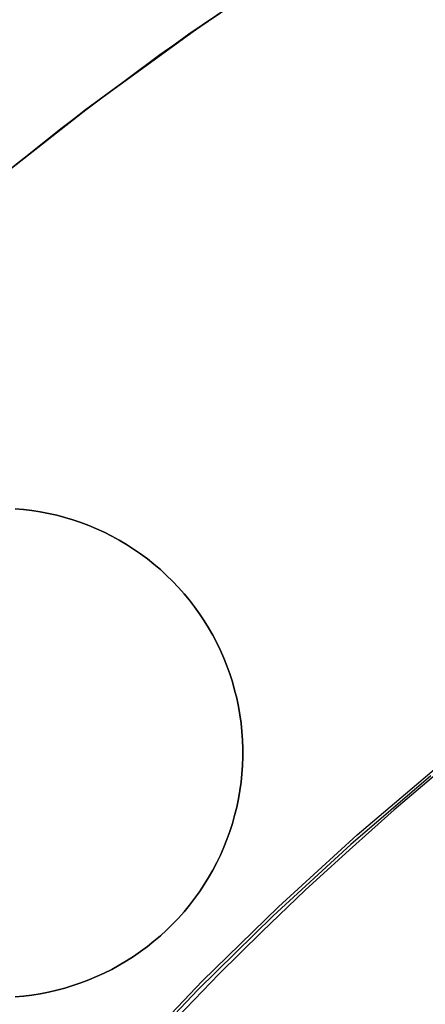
# Model space of a CAD drawing. Header units: millimetres. Extents: x 6038 to 7358, y -8545 to -7225.
# Tile 141 of 256: x 6679.05 to 6682.36, y -7867.28 to -7859.23. Entities that reach past the tile are written whole.
import ezdxf

# ---------------------------------------------------------------- set-up
doc = ezdxf.new("R2010")
doc.units = ezdxf.units.MM

msp = doc.modelspace()

# ---------------------------------------------------------------- linework, layer by layer
at = {"color": 7, "true_color": 0xffffff}
for p, q in [((6681.2966, -7858.7565, 212.0594), (6680.4306, -7859.3465, 212.0594)), ((6681.2966, -7858.7565, 212.0594), (6680.4306, -7859.3465, 212.0594)), ((6680.4937, -7859.3021, 218.0594), (6681.3692, -7858.709, 218.0594)), ((6680.4937, -7859.3021, 218.0594), (6681.3692, -7858.709, 218.0594)), ((6681.0242, -7858.9375, 215.0594), (6680.1939, -7859.5154, 215.0594)), ((6679.6389, -7859.9248, 218.0594), (6680.4937, -7859.3021, 218.0594)), ((6679.6389, -7859.9248, 218.0594), (6680.4937, -7859.3021, 218.0594)), ((6680.4306, -7859.3465, 212.0594), (6679.5851, -7859.9655, 212.0594)), ((6680.4306, -7859.3465, 212.0594), (6679.5851, -7859.9655, 212.0594)), ((6680.1939, -7859.5154, 215.0594), (6679.383, -7860.1201, 215.0594)), ((6678.8058, -7860.5763, 218.0594), (6679.6389, -7859.9248, 218.0594)), ((6678.8058, -7860.5763, 218.0594), (6679.6389, -7859.9248, 218.0594)), ((6679.5851, -7859.9655, 212.0594), (6678.7609, -7860.6127, 212.0594)), ((6679.5851, -7859.9655, 212.0594), (6678.7609, -7860.6127, 212.0594)), ((6679.383, -7860.1201, 215.0594), (6678.5922, -7860.7509, 215.0594)), ((6679.0089, -7863.2258, 218.0594), (6679.0777, -7863.2318, 218.0594)), ((6679.0777, -7863.2318, 212.0594), (6679.0089, -7863.2258, 212.0594)), ((6679.0089, -7863.2258, 215.0594), (6679.0777, -7863.2318, 215.0594)), ((6679.0089, -7863.2258, 218.0594), (6679.0777, -7863.2318, 218.0594)), ((6679.0777, -7863.2318, 212.0594), (6679.0089, -7863.2258, 212.0594)), ((6679.0777, -7863.2318, 218.0594), (6679.1462, -7863.2401, 218.0594)), ((6679.1462, -7863.2401, 212.0594), (6679.0777, -7863.2318, 212.0594)), ((6679.0777, -7863.2318, 215.0594), (6679.1462, -7863.2401, 215.0594)), ((6679.0777, -7863.2318, 218.0594), (6679.1462, -7863.2401, 218.0594)), ((6679.1462, -7863.2401, 212.0594), (6679.0777, -7863.2318, 212.0594)), ((6679.1462, -7863.2401, 218.0594), (6679.2144, -7863.2508, 218.0594)), ((6679.2144, -7863.2508, 212.0594), (6679.1462, -7863.2401, 212.0594)), ((6679.1462, -7863.2401, 215.0594), (6679.2144, -7863.2508, 215.0594)), ((6679.1462, -7863.2401, 218.0594), (6679.2144, -7863.2508, 218.0594)), ((6679.2144, -7863.2508, 212.0594), (6679.1462, -7863.2401, 212.0594)), ((6679.2144, -7863.2508, 218.0594), (6679.2822, -7863.2638, 218.0594)), ((6679.2822, -7863.2638, 212.0594), (6679.2144, -7863.2508, 212.0594)), ((6679.2144, -7863.2508, 215.0594), (6679.2822, -7863.2638, 215.0594)), ((6679.2144, -7863.2508, 218.0594), (6679.2822, -7863.2638, 218.0594)), ((6679.2822, -7863.2638, 212.0594), (6679.2144, -7863.2508, 212.0594)), ((6679.2822, -7863.2638, 218.0594), (6679.3495, -7863.2792, 218.0594)), ((6679.3495, -7863.2792, 212.0594), (6679.2822, -7863.2638, 212.0594)), ((6679.2822, -7863.2638, 215.0594), (6679.3495, -7863.2792, 215.0594)), ((6679.2822, -7863.2638, 218.0594), (6679.3495, -7863.2792, 218.0594)), ((6679.3495, -7863.2792, 212.0594), (6679.2822, -7863.2638, 212.0594)), ((6679.3495, -7863.2792, 218.0594), (6679.4163, -7863.2969, 218.0594)), ((6679.4163, -7863.2969, 212.0594), (6679.3495, -7863.2792, 212.0594)), ((6679.3495, -7863.2792, 215.0594), (6679.4163, -7863.2969, 215.0594)), ((6679.3495, -7863.2792, 218.0594), (6679.4163, -7863.2969, 218.0594)), ((6679.4163, -7863.2969, 212.0594), (6679.3495, -7863.2792, 212.0594)), ((6679.4163, -7863.2969, 218.0594), (6679.4824, -7863.3168, 218.0594)), ((6679.4824, -7863.3168, 212.0594), (6679.4163, -7863.2969, 212.0594)), ((6679.4163, -7863.2969, 215.0594), (6679.4824, -7863.3168, 215.0594)), ((6679.4163, -7863.2969, 218.0594), (6679.4824, -7863.3168, 218.0594)), ((6679.4824, -7863.3168, 212.0594), (6679.4163, -7863.2969, 212.0594)), ((6679.4824, -7863.3168, 218.0594), (6679.5477, -7863.3391, 218.0594)), ((6679.5477, -7863.3391, 212.0594), (6679.4824, -7863.3168, 212.0594)), ((6679.4824, -7863.3168, 215.0594), (6679.5477, -7863.3391, 215.0594)), ((6679.4824, -7863.3168, 218.0594), (6679.5477, -7863.3391, 218.0594)), ((6679.5477, -7863.3391, 212.0594), (6679.4824, -7863.3168, 212.0594)), ((6679.5477, -7863.3391, 218.0594), (6679.6123, -7863.3636, 218.0594)), ((6679.6123, -7863.3636, 212.0594), (6679.5477, -7863.3391, 212.0594)), ((6679.5477, -7863.3391, 215.0594), (6679.6123, -7863.3636, 215.0594)), ((6679.5477, -7863.3391, 218.0594), (6679.6123, -7863.3636, 218.0594)), ((6679.6123, -7863.3636, 212.0594), (6679.5477, -7863.3391, 212.0594)), ((6679.6123, -7863.3636, 218.0594), (6679.676, -7863.3903, 218.0594)), ((6679.676, -7863.3903, 212.0594), (6679.6123, -7863.3636, 212.0594)), ((6679.6123, -7863.3636, 215.0594), (6679.676, -7863.3903, 215.0594)), ((6679.6123, -7863.3636, 218.0594), (6679.676, -7863.3903, 218.0594)), ((6679.676, -7863.3903, 212.0594), (6679.6123, -7863.3636, 212.0594)), ((6679.676, -7863.3903, 218.0594), (6679.7387, -7863.4191, 218.0594)), ((6679.7387, -7863.4191, 212.0594), (6679.676, -7863.3903, 212.0594)), ((6679.676, -7863.3903, 215.0594), (6679.7387, -7863.4191, 215.0594)), ((6679.676, -7863.3903, 218.0594), (6679.7387, -7863.4191, 218.0594)), ((6679.7387, -7863.4191, 212.0594), (6679.676, -7863.3903, 212.0594)), ((6679.7387, -7863.4191, 218.0594), (6679.8004, -7863.4502, 218.0594)), ((6679.8004, -7863.4502, 212.0594), (6679.7387, -7863.4191, 212.0594)), ((6679.7387, -7863.4191, 215.0594), (6679.8004, -7863.4502, 215.0594)), ((6679.7387, -7863.4191, 218.0594), (6679.8004, -7863.4502, 218.0594)), ((6679.8004, -7863.4502, 212.0594), (6679.7387, -7863.4191, 212.0594)), ((6679.8004, -7863.4502, 218.0594), (6679.8609, -7863.4833, 218.0594)), ((6679.8609, -7863.4833, 212.0594), (6679.8004, -7863.4502, 212.0594)), ((6679.8004, -7863.4502, 215.0594), (6679.8609, -7863.4833, 215.0594)), ((6679.8004, -7863.4502, 218.0594), (6679.8609, -7863.4833, 218.0594)), ((6679.8609, -7863.4833, 212.0594), (6679.8004, -7863.4502, 212.0594)), ((6679.8609, -7863.4833, 218.0594), (6679.9203, -7863.5185, 218.0594)), ((6679.9203, -7863.5185, 212.0594), (6679.8609, -7863.4833, 212.0594)), ((6679.8609, -7863.4833, 215.0594), (6679.9203, -7863.5185, 215.0594)), ((6679.8609, -7863.4833, 218.0594), (6679.9203, -7863.5185, 218.0594)), ((6679.9203, -7863.5185, 212.0594), (6679.8609, -7863.4833, 212.0594)), ((6679.9203, -7863.5185, 218.0594), (6679.9785, -7863.5557, 218.0594)), ((6679.9785, -7863.5557, 212.0594), (6679.9203, -7863.5185, 212.0594)), ((6679.9203, -7863.5185, 215.0594), (6679.9785, -7863.5557, 215.0594)), ((6679.9203, -7863.5185, 218.0594), (6679.9785, -7863.5557, 218.0594)), ((6679.9785, -7863.5557, 212.0594), (6679.9203, -7863.5185, 212.0594)), ((6679.9785, -7863.5557, 218.0594), (6680.0353, -7863.595, 218.0594)), ((6680.0353, -7863.595, 212.0594), (6679.9785, -7863.5557, 212.0594)), ((6679.9785, -7863.5557, 215.0594), (6680.0353, -7863.595, 215.0594)), ((6679.9785, -7863.5557, 218.0594), (6680.0353, -7863.595, 218.0594)), ((6680.0353, -7863.595, 212.0594), (6679.9785, -7863.5557, 212.0594)), ((6680.0353, -7863.595, 218.0594), (6680.0907, -7863.6361, 218.0594)), ((6680.0907, -7863.6361, 212.0594), (6680.0353, -7863.595, 212.0594)), ((6680.0353, -7863.595, 215.0594), (6680.0907, -7863.6361, 215.0594)), ((6680.0353, -7863.595, 218.0594), (6680.0907, -7863.6361, 218.0594)), ((6680.0907, -7863.6361, 212.0594), (6680.0353, -7863.595, 212.0594)), ((6680.0907, -7863.6361, 218.0594), (6680.1447, -7863.6792, 218.0594)), ((6680.1447, -7863.6792, 212.0594), (6680.0907, -7863.6361, 212.0594)), ((6680.0907, -7863.6361, 215.0594), (6680.1447, -7863.6792, 215.0594)), ((6680.0907, -7863.6361, 218.0594), (6680.1447, -7863.6792, 218.0594)), ((6680.1447, -7863.6792, 212.0594), (6680.0907, -7863.6361, 212.0594)), ((6680.1447, -7863.6792, 218.0594), (6680.1972, -7863.7241, 218.0594)), ((6680.1972, -7863.7241, 212.0594), (6680.1447, -7863.6792, 212.0594)), ((6680.1447, -7863.6792, 215.0594), (6680.1972, -7863.7241, 215.0594)), ((6680.1447, -7863.6792, 218.0594), (6680.1972, -7863.7241, 218.0594)), ((6680.1972, -7863.7241, 212.0594), (6680.1447, -7863.6792, 212.0594)), ((6680.1972, -7863.7241, 218.0594), (6680.248, -7863.7707, 218.0594)), ((6680.248, -7863.7707, 212.0594), (6680.1972, -7863.7241, 212.0594)), ((6680.1972, -7863.7241, 215.0594), (6680.248, -7863.7707, 215.0594)), ((6680.1972, -7863.7241, 218.0594), (6680.248, -7863.7707, 218.0594)), ((6680.248, -7863.7707, 212.0594), (6680.1972, -7863.7241, 212.0594)), ((6680.248, -7863.7707, 218.0594), (6680.2973, -7863.8191, 218.0594)), ((6680.2973, -7863.8191, 212.0594), (6680.248, -7863.7707, 212.0594)), ((6680.248, -7863.7707, 215.0594), (6680.2973, -7863.8191, 215.0594)), ((6680.248, -7863.7707, 218.0594), (6680.2973, -7863.8191, 218.0594)), ((6680.2973, -7863.8191, 212.0594), (6680.248, -7863.7707, 212.0594)), ((6680.2973, -7863.8191, 218.0594), (6680.3448, -7863.8692, 218.0594)), ((6680.3448, -7863.8692, 212.0594), (6680.2973, -7863.8191, 212.0594)), ((6680.2973, -7863.8191, 215.0594), (6680.3448, -7863.8692, 215.0594)), ((6680.2973, -7863.8191, 218.0594), (6680.3448, -7863.8692, 218.0594)), ((6680.3448, -7863.8692, 212.0594), (6680.2973, -7863.8191, 212.0594)), ((6680.3448, -7863.8692, 218.0594), (6680.3906, -7863.9209, 218.0594)), ((6680.3906, -7863.9209, 212.0594), (6680.3448, -7863.8692, 212.0594)), ((6680.3448, -7863.8692, 215.0594), (6680.3906, -7863.9209, 215.0594)), ((6680.3448, -7863.8692, 218.0594), (6680.3906, -7863.9209, 218.0594)), ((6680.3906, -7863.9209, 212.0594), (6680.3448, -7863.8692, 212.0594)), ((6680.3906, -7863.9209, 218.0594), (6680.4346, -7863.9741, 218.0594)), ((6680.4346, -7863.9741, 212.0594), (6680.3906, -7863.9209, 212.0594)), ((6680.3906, -7863.9209, 215.0594), (6680.4346, -7863.9741, 215.0594)), ((6680.3906, -7863.9209, 218.0594), (6680.4346, -7863.9741, 218.0594)), ((6680.4346, -7863.9741, 212.0594), (6680.3906, -7863.9209, 212.0594)), ((6680.4346, -7863.9741, 218.0594), (6680.4767, -7864.0288, 218.0594)), ((6680.4767, -7864.0288, 212.0594), (6680.4346, -7863.9741, 212.0594)), ((6680.4346, -7863.9741, 215.0594), (6680.4767, -7864.0288, 215.0594)), ((6680.4346, -7863.9741, 218.0594), (6680.4767, -7864.0288, 218.0594)), ((6680.4767, -7864.0288, 212.0594), (6680.4346, -7863.9741, 212.0594)), ((6680.4767, -7864.0288, 218.0594), (6680.5169, -7864.0849, 218.0594)), ((6680.5169, -7864.0849, 212.0594), (6680.4767, -7864.0288, 212.0594)), ((6680.4767, -7864.0288, 215.0594), (6680.5169, -7864.0849, 215.0594)), ((6680.4767, -7864.0288, 218.0594), (6680.5169, -7864.0849, 218.0594)), ((6680.5169, -7864.0849, 212.0594), (6680.4767, -7864.0288, 212.0594)), ((6680.5169, -7864.0849, 218.0594), (6680.5551, -7864.1424, 218.0594)), ((6680.5551, -7864.1424, 212.0594), (6680.5169, -7864.0849, 212.0594)), ((6680.5169, -7864.0849, 215.0594), (6680.5551, -7864.1424, 215.0594)), ((6680.5169, -7864.0849, 218.0594), (6680.5551, -7864.1424, 218.0594)), ((6680.5551, -7864.1424, 212.0594), (6680.5169, -7864.0849, 212.0594)), ((6680.5551, -7864.1424, 218.0594), (6680.5913, -7864.2012, 218.0594)), ((6680.5913, -7864.2012, 212.0594), (6680.5551, -7864.1424, 212.0594)), ((6680.5551, -7864.1424, 215.0594), (6680.5913, -7864.2012, 215.0594)), ((6680.5551, -7864.1424, 218.0594), (6680.5913, -7864.2012, 218.0594)), ((6680.5913, -7864.2012, 212.0594), (6680.5551, -7864.1424, 212.0594)), ((6680.5913, -7864.2012, 218.0594), (6680.6255, -7864.2612, 218.0594)), ((6680.6255, -7864.2612, 212.0594), (6680.5913, -7864.2012, 212.0594)), ((6680.5913, -7864.2012, 215.0594), (6680.6255, -7864.2612, 215.0594)), ((6680.5913, -7864.2012, 218.0594), (6680.6255, -7864.2612, 218.0594)), ((6680.6255, -7864.2612, 212.0594), (6680.5913, -7864.2012, 212.0594)), ((6680.6255, -7864.2612, 218.0594), (6680.6576, -7864.3223, 218.0594)), ((6680.6576, -7864.3223, 212.0594), (6680.6255, -7864.2612, 212.0594)), ((6680.6255, -7864.2612, 215.0594), (6680.6576, -7864.3223, 215.0594)), ((6680.6255, -7864.2612, 218.0594), (6680.6576, -7864.3223, 218.0594)), ((6680.6576, -7864.3223, 212.0594), (6680.6255, -7864.2612, 212.0594)), ((6680.6576, -7864.3223, 218.0594), (6680.6876, -7864.3845, 218.0594)), ((6680.6876, -7864.3845, 212.0594), (6680.6576, -7864.3223, 212.0594)), ((6680.6576, -7864.3223, 215.0594), (6680.6876, -7864.3845, 215.0594)), ((6680.6576, -7864.3223, 218.0594), (6680.6876, -7864.3845, 218.0594)), ((6680.6876, -7864.3845, 212.0594), (6680.6576, -7864.3223, 212.0594)), ((6680.6876, -7864.3845, 218.0594), (6680.7154, -7864.4477, 218.0594)), ((6680.7154, -7864.4477, 212.0594), (6680.6876, -7864.3845, 212.0594)), ((6680.6876, -7864.3845, 215.0594), (6680.7154, -7864.4477, 215.0594)), ((6680.6876, -7864.3845, 218.0594), (6680.7154, -7864.4477, 218.0594)), ((6680.7154, -7864.4477, 212.0594), (6680.6876, -7864.3845, 212.0594)), ((6680.7154, -7864.4477, 218.0594), (6680.7409, -7864.5119, 218.0594)), ((6680.7409, -7864.5119, 212.0594), (6680.7154, -7864.4477, 212.0594)), ((6680.7154, -7864.4477, 215.0594), (6680.7409, -7864.5119, 215.0594)), ((6680.7154, -7864.4477, 218.0594), (6680.7409, -7864.5119, 218.0594)), ((6680.7409, -7864.5119, 212.0594), (6680.7154, -7864.4477, 212.0594)), ((6680.7409, -7864.5119, 218.0594), (6680.7643, -7864.5768, 218.0594)), ((6680.7643, -7864.5768, 212.0594), (6680.7409, -7864.5119, 212.0594)), ((6680.7409, -7864.5119, 215.0594), (6680.7643, -7864.5768, 215.0594)), ((6680.7409, -7864.5119, 218.0594), (6680.7643, -7864.5768, 218.0594)), ((6680.7643, -7864.5768, 212.0594), (6680.7409, -7864.5119, 212.0594)), ((6680.7643, -7864.5768, 218.0594), (6680.7854, -7864.6426, 218.0594)), ((6680.7854, -7864.6426, 212.0594), (6680.7643, -7864.5768, 212.0594)), ((6680.7643, -7864.5768, 215.0594), (6680.7854, -7864.6426, 215.0594)), ((6680.7643, -7864.5768, 218.0594), (6680.7854, -7864.6426, 218.0594)), ((6680.7854, -7864.6426, 212.0594), (6680.7643, -7864.5768, 212.0594)), ((6680.7854, -7864.6426, 218.0594), (6680.8042, -7864.709, 218.0594)), ((6680.8042, -7864.709, 212.0594), (6680.7854, -7864.6426, 212.0594)), ((6680.7854, -7864.6426, 215.0594), (6680.8042, -7864.709, 215.0594)), ((6680.7854, -7864.6426, 218.0594), (6680.8042, -7864.709, 218.0594)), ((6680.8042, -7864.709, 212.0594), (6680.7854, -7864.6426, 212.0594)), ((6680.8042, -7864.709, 218.0594), (6680.8208, -7864.776, 218.0594)), ((6680.8208, -7864.776, 212.0594), (6680.8042, -7864.709, 212.0594)), ((6680.8042, -7864.709, 215.0594), (6680.8208, -7864.776, 215.0594)), ((6680.8042, -7864.709, 218.0594), (6680.8208, -7864.776, 218.0594)), ((6680.8208, -7864.776, 212.0594), (6680.8042, -7864.709, 212.0594)), ((6680.8208, -7864.776, 218.0594), (6680.835, -7864.8436, 218.0594)), ((6680.835, -7864.8436, 212.0594), (6680.8208, -7864.776, 212.0594)), ((6680.8208, -7864.776, 215.0594), (6680.835, -7864.8436, 215.0594)), ((6680.8208, -7864.776, 218.0594), (6680.835, -7864.8436, 218.0594)), ((6680.835, -7864.8436, 212.0594), (6680.8208, -7864.776, 212.0594)), ((6680.835, -7864.8436, 218.0594), (6680.8468, -7864.9116, 218.0594)), ((6680.8468, -7864.9116, 212.0594), (6680.835, -7864.8436, 212.0594)), ((6680.835, -7864.8436, 215.0594), (6680.8468, -7864.9116, 215.0594)), ((6680.835, -7864.8436, 218.0594), (6680.8468, -7864.9116, 218.0594)), ((6680.8468, -7864.9116, 212.0594), (6680.835, -7864.8436, 212.0594)), ((6680.8468, -7864.9116, 218.0594), (6680.8563, -7864.98, 218.0594)), ((6680.8563, -7864.98, 212.0594), (6680.8468, -7864.9116, 212.0594)), ((6680.8468, -7864.9116, 215.0594), (6680.8563, -7864.98, 215.0594)), ((6680.8468, -7864.9116, 218.0594), (6680.8563, -7864.98, 218.0594)), ((6680.8563, -7864.98, 212.0594), (6680.8468, -7864.9116, 212.0594)), ((6680.8563, -7864.98, 218.0594), (6680.8635, -7865.0487, 218.0594)), ((6680.8635, -7865.0487, 212.0594), (6680.8563, -7864.98, 212.0594)), ((6680.8563, -7864.98, 215.0594), (6680.8635, -7865.0487, 215.0594)), ((6680.8563, -7864.98, 218.0594), (6680.8635, -7865.0487, 218.0594)), ((6680.8635, -7865.0487, 212.0594), (6680.8563, -7864.98, 212.0594)), ((6680.8635, -7865.0487, 218.0594), (6680.8682, -7865.1176, 218.0594)), ((6680.8682, -7865.1176, 212.0594), (6680.8635, -7865.0487, 212.0594)), ((6680.8635, -7865.0487, 215.0594), (6680.8682, -7865.1176, 215.0594)), ((6680.8635, -7865.0487, 218.0594), (6680.8682, -7865.1176, 218.0594)), ((6680.8682, -7865.1176, 212.0594), (6680.8635, -7865.0487, 212.0594)), ((6680.8682, -7865.1176, 218.0594), (6680.8706, -7865.1866, 218.0594)), ((6680.8706, -7865.1866, 212.0594), (6680.8682, -7865.1176, 212.0594)), ((6680.8682, -7865.1176, 215.0594), (6680.8706, -7865.1866, 215.0594)), ((6680.8682, -7865.1176, 218.0594), (6680.8706, -7865.1866, 218.0594)), ((6680.8706, -7865.1866, 212.0594), (6680.8682, -7865.1176, 212.0594)), ((6680.8706, -7865.1866, 218.0594), (6680.8706, -7865.2556, 218.0594)), ((6680.8706, -7865.2556, 212.0594), (6680.8706, -7865.1866, 212.0594)), ((6680.8706, -7865.1866, 215.0594), (6680.8706, -7865.2556, 215.0594)), ((6680.8706, -7865.1866, 218.0594), (6680.8706, -7865.2556, 218.0594)), ((6680.8706, -7865.2556, 212.0594), (6680.8706, -7865.1866, 212.0594)), ((6680.8706, -7865.2556, 218.0594), (6680.8682, -7865.3246, 218.0594)), ((6680.8682, -7865.3246, 212.0594), (6680.8706, -7865.2556, 212.0594)), ((6680.8706, -7865.2556, 215.0594), (6680.8682, -7865.3246, 215.0594)), ((6680.8706, -7865.2556, 218.0594), (6680.8682, -7865.3246, 218.0594)), ((6680.8682, -7865.3246, 212.0594), (6680.8706, -7865.2556, 212.0594)), ((6680.8709, -7865.2211, 218.0594), (6680.8709, -7865.2211, 212.0594)), ((6680.8682, -7865.3246, 218.0594), (6680.8635, -7865.3935, 218.0594)), ((6680.8635, -7865.3935, 212.0594), (6680.8682, -7865.3246, 212.0594)), ((6680.8682, -7865.3246, 215.0594), (6680.8635, -7865.3935, 215.0594)), ((6680.8682, -7865.3246, 218.0594), (6680.8635, -7865.3935, 218.0594)), ((6680.8635, -7865.3935, 212.0594), (6680.8682, -7865.3246, 212.0594)), ((6681.8065, -7865.8936, 218.0594), (6682.4711, -7865.3293, 218.0594)), ((6681.8065, -7865.8936, 218.0594), (6682.4711, -7865.3293, 218.0594)), ((6680.8635, -7865.3935, 218.0594), (6680.8563, -7865.4622, 218.0594)), ((6680.8563, -7865.4622, 212.0594), (6680.8635, -7865.3935, 212.0594)), ((6680.8635, -7865.3935, 215.0594), (6680.8563, -7865.4622, 215.0594)), ((6680.8635, -7865.3935, 218.0594), (6680.8563, -7865.4622, 218.0594)), ((6680.8563, -7865.4622, 212.0594), (6680.8635, -7865.3935, 212.0594)), ((6682.4088, -7865.4106, 108.2342), (6681.7537, -7865.9711, 108.2342)), ((6682.4088, -7865.4106, 125.1948), (6681.7537, -7865.9711, 125.1948)), ((6682.4088, -7865.4106, 108.2342), (6681.7537, -7865.9711, 108.2342)), ((6682.4821, -7865.3708, 142.1555), (6682.1092, -7865.6889, 142.1555)), ((6682.4821, -7865.3708, 142.1555), (6682.1092, -7865.6889, 142.1555)), ((6680.8563, -7865.4622, 218.0594), (6680.8468, -7865.5305, 218.0594)), ((6680.8468, -7865.5305, 212.0594), (6680.8563, -7865.4622, 212.0594)), ((6680.8563, -7865.4622, 215.0594), (6680.8468, -7865.5305, 215.0594)), ((6680.8563, -7865.4622, 218.0594), (6680.8468, -7865.5305, 218.0594)), ((6680.8468, -7865.5305, 212.0594), (6680.8563, -7865.4622, 212.0594)), ((6680.835, -7865.5986, 218.0594), (6680.8208, -7865.6661, 218.0594)), ((6680.8208, -7865.6661, 212.0594), (6680.835, -7865.5986, 212.0594)), ((6680.835, -7865.5986, 215.0594), (6680.8208, -7865.6661, 215.0594)), ((6680.835, -7865.5986, 218.0594), (6680.8208, -7865.6661, 218.0594)), ((6680.8208, -7865.6661, 212.0594), (6680.835, -7865.5986, 212.0594)), ((6680.8468, -7865.5305, 218.0594), (6680.835, -7865.5986, 218.0594)), ((6680.835, -7865.5986, 212.0594), (6680.8468, -7865.5305, 212.0594)), ((6680.8468, -7865.5305, 215.0594), (6680.835, -7865.5986, 215.0594)), ((6680.8468, -7865.5305, 218.0594), (6680.835, -7865.5986, 218.0594)), ((6680.835, -7865.5986, 212.0594), (6680.8468, -7865.5305, 212.0594)), ((6680.8208, -7865.6661, 218.0594), (6680.8042, -7865.7332, 218.0594)), ((6680.8042, -7865.7332, 212.0594), (6680.8208, -7865.6661, 212.0594)), ((6680.8208, -7865.6661, 215.0594), (6680.8042, -7865.7332, 215.0594)), ((6680.8208, -7865.6661, 218.0594), (6680.8042, -7865.7332, 218.0594)), ((6680.8042, -7865.7332, 212.0594), (6680.8208, -7865.6661, 212.0594)), ((6680.8042, -7865.7332, 218.0594), (6680.7854, -7865.7996, 218.0594)), ((6680.7854, -7865.7996, 212.0594), (6680.8042, -7865.7332, 212.0594)), ((6680.8042, -7865.7332, 215.0594), (6680.7854, -7865.7996, 215.0594)), ((6680.8042, -7865.7332, 218.0594), (6680.7854, -7865.7996, 218.0594)), ((6680.7854, -7865.7996, 212.0594), (6680.8042, -7865.7332, 212.0594)), ((6682.1092, -7865.6889, 142.1555), (6681.7423, -7866.014, 142.1555)), ((6682.1092, -7865.6889, 142.1555), (6681.7423, -7866.014, 142.1555)), ((6680.7854, -7865.7996, 218.0594), (6680.7643, -7865.8653, 218.0594)), ((6680.7643, -7865.8653, 212.0594), (6680.7854, -7865.7996, 212.0594)), ((6680.7854, -7865.7996, 215.0594), (6680.7643, -7865.8653, 215.0594)), ((6680.7854, -7865.7996, 218.0594), (6680.7643, -7865.8653, 218.0594)), ((6680.7643, -7865.8653, 212.0594), (6680.7854, -7865.7996, 212.0594)), ((6680.7643, -7865.8653, 218.0594), (6680.7409, -7865.9303, 218.0594)), ((6680.7409, -7865.9303, 212.0594), (6680.7643, -7865.8653, 212.0594)), ((6680.7643, -7865.8653, 215.0594), (6680.7409, -7865.9303, 215.0594)), ((6680.7643, -7865.8653, 218.0594), (6680.7409, -7865.9303, 218.0594)), ((6680.7409, -7865.9303, 212.0594), (6680.7643, -7865.8653, 212.0594)), ((6681.1619, -7866.4807, 218.0594), (6681.8065, -7865.8936, 218.0594)), ((6681.1619, -7866.4807, 218.0594), (6681.8065, -7865.8936, 218.0594)), ((6680.7154, -7865.9944, 218.0594), (6680.6876, -7866.0576, 218.0594)), ((6680.6876, -7866.0576, 212.0594), (6680.7154, -7865.9944, 212.0594)), ((6680.7154, -7865.9944, 215.0594), (6680.6876, -7866.0576, 215.0594)), ((6680.7154, -7865.9944, 218.0594), (6680.6876, -7866.0576, 218.0594)), ((6680.6876, -7866.0576, 212.0594), (6680.7154, -7865.9944, 212.0594)), ((6680.7409, -7865.9303, 218.0594), (6680.7154, -7865.9944, 218.0594)), ((6680.7154, -7865.9944, 212.0594), (6680.7409, -7865.9303, 212.0594)), ((6680.7409, -7865.9303, 215.0594), (6680.7154, -7865.9944, 215.0594)), ((6680.7409, -7865.9303, 218.0594), (6680.7154, -7865.9944, 218.0594)), ((6680.7154, -7865.9944, 212.0594), (6680.7409, -7865.9303, 212.0594)), ((6681.7537, -7865.9711, 108.2342), (6681.1182, -7866.5539, 108.2342)), ((6681.7537, -7865.9711, 125.1948), (6681.1182, -7866.5539, 125.1948)), ((6681.7537, -7865.9711, 108.2342), (6681.1182, -7866.5539, 108.2342)), ((6680.6876, -7866.0576, 218.0594), (6680.6576, -7866.1198, 218.0594)), ((6680.6576, -7866.1198, 212.0594), (6680.6876, -7866.0576, 212.0594)), ((6680.6876, -7866.0576, 215.0594), (6680.6576, -7866.1198, 215.0594)), ((6680.6876, -7866.0576, 218.0594), (6680.6576, -7866.1198, 218.0594)), ((6680.6576, -7866.1198, 212.0594), (6680.6876, -7866.0576, 212.0594)), ((6681.7423, -7866.014, 142.1555), (6681.3816, -7866.346, 142.1555)), ((6681.7423, -7866.014, 142.1555), (6681.3816, -7866.346, 142.1555)), ((6680.6576, -7866.1198, 218.0594), (6680.6255, -7866.181, 218.0594)), ((6680.6255, -7866.181, 212.0594), (6680.6576, -7866.1198, 212.0594)), ((6680.6576, -7866.1198, 215.0594), (6680.6255, -7866.181, 215.0594)), ((6680.6576, -7866.1198, 218.0594), (6680.6255, -7866.181, 218.0594)), ((6680.6255, -7866.181, 212.0594), (6680.6576, -7866.1198, 212.0594)), ((6680.5913, -7866.2409, 218.0594), (6680.5551, -7866.2997, 218.0594)), ((6680.5551, -7866.2997, 212.0594), (6680.5913, -7866.2409, 212.0594)), ((6680.5913, -7866.2409, 215.0594), (6680.5551, -7866.2997, 215.0594)), ((6680.5913, -7866.2409, 218.0594), (6680.5551, -7866.2997, 218.0594)), ((6680.5551, -7866.2997, 212.0594), (6680.5913, -7866.2409, 212.0594)), ((6680.6255, -7866.181, 218.0594), (6680.5913, -7866.2409, 218.0594)), ((6680.5913, -7866.2409, 212.0594), (6680.6255, -7866.181, 212.0594)), ((6680.6255, -7866.181, 215.0594), (6680.5913, -7866.2409, 215.0594)), ((6680.6255, -7866.181, 218.0594), (6680.5913, -7866.2409, 218.0594)), ((6680.5913, -7866.2409, 212.0594), (6680.6255, -7866.181, 212.0594)), ((6680.5551, -7866.2997, 218.0594), (6680.5169, -7866.3572, 218.0594)), ((6680.5169, -7866.3572, 212.0594), (6680.5551, -7866.2997, 212.0594)), ((6680.5551, -7866.2997, 215.0594), (6680.5169, -7866.3572, 215.0594)), ((6680.5551, -7866.2997, 218.0594), (6680.5169, -7866.3572, 218.0594)), ((6680.5169, -7866.3572, 212.0594), (6680.5551, -7866.2997, 212.0594)), ((6680.5169, -7866.3572, 218.0594), (6680.4767, -7866.4133, 218.0594)), ((6680.4767, -7866.4133, 212.0594), (6680.5169, -7866.3572, 212.0594)), ((6680.5169, -7866.3572, 215.0594), (6680.4767, -7866.4133, 215.0594)), ((6680.5169, -7866.3572, 218.0594), (6680.4767, -7866.4133, 218.0594)), ((6680.4767, -7866.4133, 212.0594), (6680.5169, -7866.3572, 212.0594)), ((6681.3816, -7866.346, 142.1555), (6681.027, -7866.6847, 142.1555)), ((6681.3816, -7866.346, 142.1555), (6681.027, -7866.6847, 142.1555)), ((6680.4346, -7866.4681, 218.0594), (6680.3906, -7866.5213, 218.0594)), ((6680.3906, -7866.5213, 212.0594), (6680.4346, -7866.4681, 212.0594)), ((6680.4346, -7866.4681, 215.0594), (6680.3906, -7866.5213, 215.0594)), ((6680.4346, -7866.4681, 218.0594), (6680.3906, -7866.5213, 218.0594)), ((6680.3906, -7866.5213, 212.0594), (6680.4346, -7866.4681, 212.0594)), ((6680.4767, -7866.4133, 218.0594), (6680.4346, -7866.4681, 218.0594)), ((6680.4346, -7866.4681, 212.0594), (6680.4767, -7866.4133, 212.0594)), ((6680.4767, -7866.4133, 215.0594), (6680.4346, -7866.4681, 215.0594)), ((6680.4767, -7866.4133, 218.0594), (6680.4346, -7866.4681, 218.0594)), ((6680.4346, -7866.4681, 212.0594), (6680.4767, -7866.4133, 212.0594)), ((6680.5382, -7867.0899, 218.0594), (6681.1619, -7866.4807, 218.0594)), ((6680.5382, -7867.0899, 218.0594), (6681.1619, -7866.4807, 218.0594)), ((6680.3906, -7866.5213, 218.0594), (6680.3448, -7866.573, 218.0594)), ((6680.3448, -7866.573, 212.0594), (6680.3906, -7866.5213, 212.0594)), ((6680.3906, -7866.5213, 215.0594), (6680.3448, -7866.573, 215.0594)), ((6680.3906, -7866.5213, 218.0594), (6680.3448, -7866.573, 218.0594)), ((6680.3448, -7866.573, 212.0594), (6680.3906, -7866.5213, 212.0594)), ((6681.1182, -7866.5539, 108.2342), (6680.5033, -7867.1583, 108.2342)), ((6681.1182, -7866.5539, 125.1948), (6680.5033, -7867.1583, 125.1948)), ((6681.1182, -7866.5539, 108.2342), (6680.5033, -7867.1583, 108.2342)), ((6680.2973, -7866.623, 218.0594), (6680.248, -7866.6714, 218.0594)), ((6680.248, -7866.6714, 212.0594), (6680.2973, -7866.623, 212.0594)), ((6680.2973, -7866.623, 215.0594), (6680.248, -7866.6714, 215.0594)), ((6680.2973, -7866.623, 218.0594), (6680.248, -7866.6714, 218.0594)), ((6680.248, -7866.6714, 212.0594), (6680.2973, -7866.623, 212.0594)), ((6680.3448, -7866.573, 218.0594), (6680.2973, -7866.623, 218.0594)), ((6680.2973, -7866.623, 212.0594), (6680.3448, -7866.573, 212.0594)), ((6680.3448, -7866.573, 215.0594), (6680.2973, -7866.623, 215.0594)), ((6680.3448, -7866.573, 218.0594), (6680.2973, -7866.623, 218.0594)), ((6680.2973, -7866.623, 212.0594), (6680.3448, -7866.573, 212.0594)), ((6680.1972, -7866.7181, 218.0594), (6680.1447, -7866.763, 218.0594)), ((6680.1447, -7866.763, 212.0594), (6680.1972, -7866.7181, 212.0594)), ((6680.1972, -7866.7181, 215.0594), (6680.1447, -7866.763, 215.0594)), ((6680.1972, -7866.7181, 218.0594), (6680.1447, -7866.763, 218.0594)), ((6680.1447, -7866.763, 212.0594), (6680.1972, -7866.7181, 212.0594)), ((6680.248, -7866.6714, 218.0594), (6680.1972, -7866.7181, 218.0594)), ((6680.1972, -7866.7181, 212.0594), (6680.248, -7866.6714, 212.0594)), ((6680.248, -7866.6714, 215.0594), (6680.1972, -7866.7181, 215.0594)), ((6680.248, -7866.6714, 218.0594), (6680.1972, -7866.7181, 218.0594)), ((6680.1972, -7866.7181, 212.0594), (6680.248, -7866.6714, 212.0594)), ((6681.027, -7866.6847, 142.1555), (6680.6788, -7867.03, 142.1555)), ((6681.027, -7866.6847, 142.1555), (6680.6788, -7867.03, 142.1555)), ((6680.0907, -7866.806, 218.0594), (6680.0353, -7866.8472, 218.0594)), ((6680.0353, -7866.8472, 212.0594), (6680.0907, -7866.806, 212.0594)), ((6680.0907, -7866.806, 215.0594), (6680.0353, -7866.8472, 215.0594)), ((6680.0907, -7866.806, 218.0594), (6680.0353, -7866.8472, 218.0594)), ((6680.0353, -7866.8472, 212.0594), (6680.0907, -7866.806, 212.0594)), ((6680.1447, -7866.763, 218.0594), (6680.0907, -7866.806, 218.0594)), ((6680.0907, -7866.806, 212.0594), (6680.1447, -7866.763, 212.0594)), ((6680.1447, -7866.763, 215.0594), (6680.0907, -7866.806, 215.0594)), ((6680.1447, -7866.763, 218.0594), (6680.0907, -7866.806, 218.0594)), ((6680.0907, -7866.806, 212.0594), (6680.1447, -7866.763, 212.0594)), ((6679.9785, -7866.8864, 218.0594), (6679.9203, -7866.9236, 218.0594)), ((6679.9203, -7866.9236, 212.0594), (6679.9785, -7866.8864, 212.0594)), ((6679.9785, -7866.8864, 215.0594), (6679.9203, -7866.9236, 215.0594)), ((6679.9785, -7866.8864, 218.0594), (6679.9203, -7866.9236, 218.0594)), ((6679.9203, -7866.9236, 212.0594), (6679.9785, -7866.8864, 212.0594)), ((6680.0353, -7866.8472, 218.0594), (6679.9785, -7866.8864, 218.0594)), ((6679.9785, -7866.8864, 212.0594), (6680.0353, -7866.8472, 212.0594)), ((6680.0353, -7866.8472, 215.0594), (6679.9785, -7866.8864, 215.0594)), ((6680.0353, -7866.8472, 218.0594), (6679.9785, -7866.8864, 218.0594)), ((6679.9785, -7866.8864, 212.0594), (6680.0353, -7866.8472, 212.0594)), ((6679.8609, -7866.9589, 218.0594), (6679.8004, -7866.992, 218.0594)), ((6679.8004, -7866.992, 212.0594), (6679.8609, -7866.9589, 212.0594)), ((6679.8609, -7866.9589, 215.0594), (6679.8004, -7866.992, 215.0594)), ((6679.8609, -7866.9589, 218.0594), (6679.8004, -7866.992, 218.0594)), ((6679.8004, -7866.992, 212.0594), (6679.8609, -7866.9589, 212.0594)), ((6679.9203, -7866.9236, 218.0594), (6679.8609, -7866.9589, 218.0594)), ((6679.8609, -7866.9589, 212.0594), (6679.9203, -7866.9236, 212.0594)), ((6679.9203, -7866.9236, 215.0594), (6679.8609, -7866.9589, 215.0594)), ((6679.9203, -7866.9236, 218.0594), (6679.8609, -7866.9589, 218.0594)), ((6679.8609, -7866.9589, 212.0594), (6679.9203, -7866.9236, 212.0594)), ((6679.7387, -7867.023, 218.0594), (6679.676, -7867.0519, 218.0594)), ((6679.676, -7867.0519, 212.0594), (6679.7387, -7867.023, 212.0594)), ((6679.7387, -7867.023, 215.0594), (6679.676, -7867.0519, 215.0594)), ((6679.7387, -7867.023, 218.0594), (6679.676, -7867.0519, 218.0594)), ((6679.676, -7867.0519, 212.0594), (6679.7387, -7867.023, 212.0594)), ((6679.8004, -7866.992, 218.0594), (6679.7387, -7867.023, 218.0594)), ((6679.7387, -7867.023, 212.0594), (6679.8004, -7866.992, 212.0594)), ((6679.8004, -7866.992, 215.0594), (6679.7387, -7867.023, 215.0594)), ((6679.8004, -7866.992, 218.0594), (6679.7387, -7867.023, 218.0594)), ((6679.7387, -7867.023, 212.0594), (6679.8004, -7866.992, 212.0594)), ((6680.6788, -7867.03, 142.1555), (6680.3372, -7867.3818, 142.1555)), ((6680.6788, -7867.03, 142.1555), (6680.3372, -7867.3818, 142.1555)), ((6679.4824, -7867.1253, 218.0594), (6679.4163, -7867.1453, 218.0594)), ((6679.4163, -7867.1453, 212.0594), (6679.4824, -7867.1253, 212.0594)), ((6679.4824, -7867.1253, 215.0594), (6679.4163, -7867.1453, 215.0594)), ((6679.4824, -7867.1253, 218.0594), (6679.4163, -7867.1453, 218.0594)), ((6679.4163, -7867.1453, 212.0594), (6679.4824, -7867.1253, 212.0594)), ((6679.5477, -7867.1031, 218.0594), (6679.4824, -7867.1253, 218.0594)), ((6679.4824, -7867.1253, 212.0594), (6679.5477, -7867.1031, 212.0594)), ((6679.5477, -7867.1031, 215.0594), (6679.4824, -7867.1253, 215.0594)), ((6679.5477, -7867.1031, 218.0594), (6679.4824, -7867.1253, 218.0594)), ((6679.4824, -7867.1253, 212.0594), (6679.5477, -7867.1031, 212.0594)), ((6679.6123, -7867.0786, 218.0594), (6679.5477, -7867.1031, 218.0594)), ((6679.5477, -7867.1031, 212.0594), (6679.6123, -7867.0786, 212.0594)), ((6679.6123, -7867.0786, 215.0594), (6679.5477, -7867.1031, 215.0594)), ((6679.6123, -7867.0786, 218.0594), (6679.5477, -7867.1031, 218.0594)), ((6679.5477, -7867.1031, 212.0594), (6679.6123, -7867.0786, 212.0594)), ((6679.676, -7867.0519, 218.0594), (6679.6123, -7867.0786, 218.0594)), ((6679.6123, -7867.0786, 212.0594), (6679.676, -7867.0519, 212.0594)), ((6679.676, -7867.0519, 215.0594), (6679.6123, -7867.0786, 215.0594)), ((6679.676, -7867.0519, 218.0594), (6679.6123, -7867.0786, 218.0594)), ((6679.6123, -7867.0786, 212.0594), (6679.676, -7867.0519, 212.0594)), ((6679.9361, -7867.7205, 218.0594), (6680.5382, -7867.0899, 218.0594)), ((6679.9361, -7867.7205, 218.0594), (6680.5382, -7867.0899, 218.0594)), ((6679.1462, -7867.202, 218.0594), (6679.0777, -7867.2104, 218.0594)), ((6679.0777, -7867.2104, 212.0594), (6679.1462, -7867.202, 212.0594)), ((6679.1462, -7867.202, 215.0594), (6679.0777, -7867.2104, 215.0594)), ((6679.1462, -7867.202, 218.0594), (6679.0777, -7867.2104, 218.0594)), ((6679.0777, -7867.2104, 212.0594), (6679.1462, -7867.202, 212.0594)), ((6679.2144, -7867.1914, 218.0594), (6679.1462, -7867.202, 218.0594)), ((6679.1462, -7867.202, 212.0594), (6679.2144, -7867.1914, 212.0594)), ((6679.2144, -7867.1914, 215.0594), (6679.1462, -7867.202, 215.0594)), ((6679.2144, -7867.1914, 218.0594), (6679.1462, -7867.202, 218.0594)), ((6679.1462, -7867.202, 212.0594), (6679.2144, -7867.1914, 212.0594)), ((6679.2822, -7867.1783, 218.0594), (6679.2144, -7867.1914, 218.0594)), ((6679.2144, -7867.1914, 212.0594), (6679.2822, -7867.1783, 212.0594)), ((6679.2822, -7867.1783, 215.0594), (6679.2144, -7867.1914, 215.0594)), ((6679.2822, -7867.1783, 218.0594), (6679.2144, -7867.1914, 218.0594)), ((6679.2144, -7867.1914, 212.0594), (6679.2822, -7867.1783, 212.0594)), ((6679.3495, -7867.163, 218.0594), (6679.2822, -7867.1783, 218.0594)), ((6679.2822, -7867.1783, 212.0594), (6679.3495, -7867.163, 212.0594)), ((6679.3495, -7867.163, 215.0594), (6679.2822, -7867.1783, 215.0594)), ((6679.3495, -7867.163, 218.0594), (6679.2822, -7867.1783, 218.0594)), ((6679.2822, -7867.1783, 212.0594), (6679.3495, -7867.163, 212.0594)), ((6679.4163, -7867.1453, 218.0594), (6679.3495, -7867.163, 218.0594)), ((6679.3495, -7867.163, 212.0594), (6679.4163, -7867.1453, 212.0594)), ((6679.4163, -7867.1453, 215.0594), (6679.3495, -7867.163, 215.0594)), ((6679.4163, -7867.1453, 218.0594), (6679.3495, -7867.163, 218.0594)), ((6679.3495, -7867.163, 212.0594), (6679.4163, -7867.1453, 212.0594)), ((6680.5033, -7867.1583, 108.2342), (6679.9096, -7867.7836, 108.2342)), ((6680.5033, -7867.1583, 125.1948), (6679.9096, -7867.7836, 125.1948)), ((6680.5033, -7867.1583, 108.2342), (6679.9096, -7867.7836, 108.2342)), ((6679.0777, -7867.2104, 218.0594), (6679.0089, -7867.2163, 218.0594)), ((6679.0089, -7867.2163, 212.0594), (6679.0777, -7867.2104, 212.0594)), ((6679.0777, -7867.2104, 215.0594), (6679.0089, -7867.2163, 215.0594)), ((6679.0777, -7867.2104, 218.0594), (6679.0089, -7867.2163, 218.0594)), ((6679.0089, -7867.2163, 212.0594), (6679.0777, -7867.2104, 212.0594))]:
    msp.add_line(p, q, dxfattribs=at)

doc.saveas('drawing.dxf')
